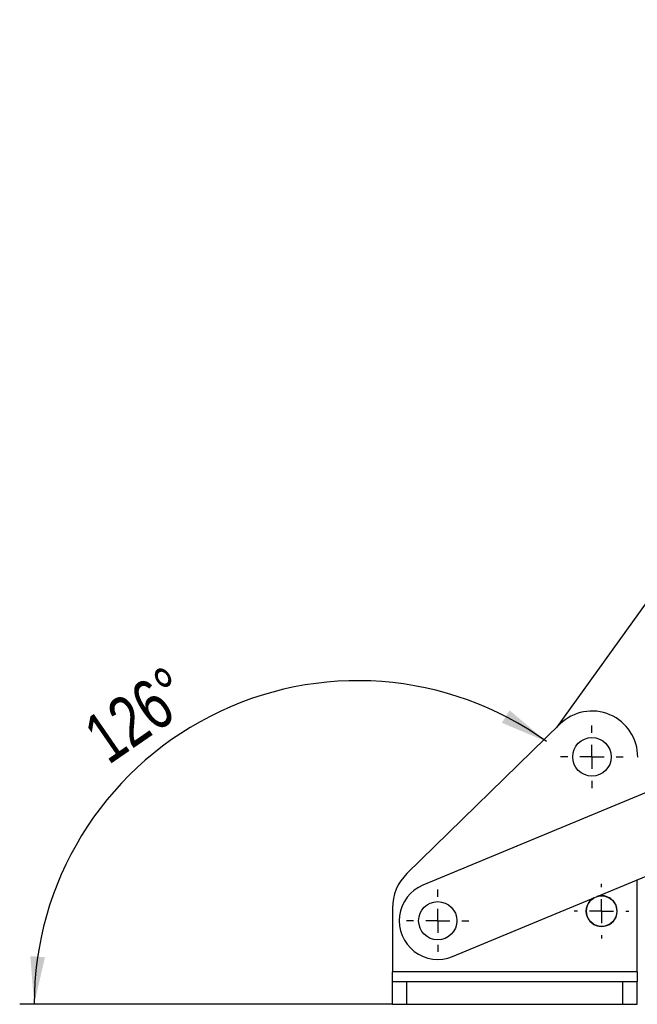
# Model space of a CAD drawing. Extents: x 42 to 497, y 26 to 378.
# Tile 12 of 19: x 45 to 102, y 262 to 353. Entities that reach past the tile are written whole.
import ezdxf

# ---------------------------------------------------------------- set-up
doc = ezdxf.new("R2010")
doc.units = 0
doc.header["$LTSCALE"] = 1.333333
doc.layers.get('0').update_dxf_attribs({"linetype": 'CONTINUOUS'})
doc.layers.add('FORMATO', color=179, linetype='CONTINUOUS')
doc.styles.add('SLDTEXTSTYLE0', font='TXT', dxfattribs={"width": 0.75})
doc.dimstyles.new('SLDDIMSTYLE5', dxfattribs={"dimtxt": 4.666667, "dimasz": 4.402667, "dimexe": 0, "dimexo": 0.0625, "dimgap": 1.166667, "dimtad": 1, "dimdec": 4, "dimlfac": 3, "dimzin": 12, "dimtxsty": 'SLDTEXTSTYLE0', "dimsah": 1, "dimcen": 0.09, "dimazin": 3, "dimtfac": 1, "dimtdec": 0, "dimtofl": 0, "dimtmove": 0, "dimatfit": 3, "dimtolj": 1, "dimtzin": 12})

# ---------------------------------------------------------------- blocks, each defined once
blk = doc.blocks.new('_D_10')
at = {"layer": 'FORMATO'}
blk.add_line((79.441, 262.241), (45.06, 262.241), dxfattribs=at)
blk.add_arc((76.228, 262.241), 29.834, 54.28889, 180, dxfattribs=at)
for points in [[(93.642, 286.465), (90.243, 289.344), (89.535, 288.189)], [(46.394, 262.241), (47.391, 266.582), (46.04, 266.681)]]:
    blk.add_solid(points, dxfattribs=at)
at = {"layer": 'FORMATO', "insert": (50.588, 288.105), "char_height": 4.6667, "attachment_point": 1, "rotation": 34.60225, "style": 'SLDTEXTSTYLE0'}
blk.add_mtext('126°', dxfattribs=at)
blk = doc.blocks.new('SW_CENTERMARKSYMBOL_10')
at = {"layer": 'FORMATO', "color": 0}
for p, q in [((0, 2.222), (0, 2.889)), ((0, 0), (0, 1.111)), ((-2.222, 0), (-2.889, 0)), ((0, 0), (-1.111, 0)), ((0, 0), (0, -1.111)), ((0, 0), (1.111, 0)), ((2.222, 0), (2.889, 0)), ((0, -2.222), (0, -2.889))]:
    blk.add_line(p, q, dxfattribs=at)
blk = doc.blocks.new('SW_CENTERMARKSYMBOL_11')
at = {"layer": 'FORMATO', "color": 0}
for p, q in [((0, 2.222), (0, 2.522)), ((0, 0), (0, 1.111)), ((-2.222, 0), (-2.522, 0)), ((0, 0), (-1.111, 0)), ((0, 0), (0, -1.111)), ((0, 0), (1.111, 0)), ((2.222, 0), (2.522, 0)), ((0, -2.222), (0, -2.522))]:
    blk.add_line(p, q, dxfattribs=at)
blk = doc.blocks.new('SW_CENTERMARKSYMBOL_13')
at = {"layer": 'FORMATO', "color": 0}
for p, q in [((0, 2.222), (0, 2.875)), ((0, 0), (0, 1.111)), ((-2.222, 0), (-2.875, 0)), ((0, 0), (-1.111, 0)), ((0, 0), (0, -1.111)), ((0, 0), (1.111, 0)), ((2.222, 0), (2.875, 0)), ((0, -2.222), (0, -2.875))]:
    blk.add_line(p, q, dxfattribs=at)

msp = doc.modelspace()

# ---------------------------------------------------------------- linework, layer by layer
at = {"color": 7, "linetype": 'CONTINUOUS'}
for p, q in [((105.99101, 303.643138), (94.58222, 287.772623)), ((94.891763, 288.07484), (80.780964, 274.297962)), ((114.279733, 286.504117), (82.257314, 273.22656)), ((84.980971, 266.657726), (117.003388, 279.935282)), ((102.019142, 265.24053), (102.019142, 273.722317)), ((79.441365, 271.117862), (79.441365, 265.24053)), ((102.019142, 265.24053), (79.441365, 265.24053)), ((79.441365, 264.351641), (79.441365, 265.24053)), ((102.019142, 265.24053), (102.019142, 264.351641)), ((79.441365, 262.240528), (79.441365, 264.351641)), ((79.441365, 264.351641), (80.774699, 264.351641)), ((80.774699, 262.240528), (80.774699, 264.351641)), ((80.774699, 264.351641), (100.685809, 264.351641)), ((100.685809, 262.240528), (100.685809, 264.351641)), ((100.685809, 264.351641), (102.019142, 264.351641)), ((102.019142, 262.240528), (102.019142, 264.351641)), ((79.441365, 262.240528), (80.774699, 262.240528)), ((80.774699, 262.240528), (100.685809, 262.240528)), ((100.685809, 262.240528), (102.019142, 262.240528))]:
    msp.add_line(p, q, dxfattribs=at)
for centre, radius in [((97.841365, 285.053746), 1.777778), ((83.619143, 269.942143), 1.763889), ((98.730254, 270.831032), 1.411111)]:
    msp.add_circle(centre, radius, dxfattribs=at)
for centre, radius, start, end in [((97.841365, 285.053746), 4.222222, 359.46886269, 134.31398918), ((83.885809, 271.117863), 4.444444, 134.31398918, 180), ((83.619143, 269.942143), 3.555556, 112.52051833, 292.52051833), ((98.730254, 270.831032), 1.422222, 119.68716173, 0), ((98.730254, 270.831032), 1.422222, 0, 105.35387493)]:
    msp.add_arc(centre, radius, start, end, dxfattribs=at)

# ---------------------------------------------------------------- block references
at = {"layer": 'FORMATO'}
for name, p in [('SW_CENTERMARKSYMBOL_10', (97.841365, 285.053746)), ('SW_CENTERMARKSYMBOL_11', (98.730254, 270.831032)), ('SW_CENTERMARKSYMBOL_13', (83.619143, 269.942143))]:
    msp.add_blockref(name, p, dxfattribs=at)

# ---------------------------------------------------------------- dimensions: what is measured, and where the dimension line sits
dim = msp.add_angular_dim_2l(base=(62.616543, 288.788927), line1=((94.404024, 287.524737), (141.482564, 353.014657)), line2=((80.774698, 262.240529), (100.685809, 262.240529)), dimstyle='SLDDIMSTYLE5', dxfattribs=at)
dim.commit()
dim.dimension.update_dxf_attribs({"geometry": '_D_10', "text_midpoint": (59.285809, 286.797628), "dimtype": 162})

doc.saveas('drawing.dxf')
